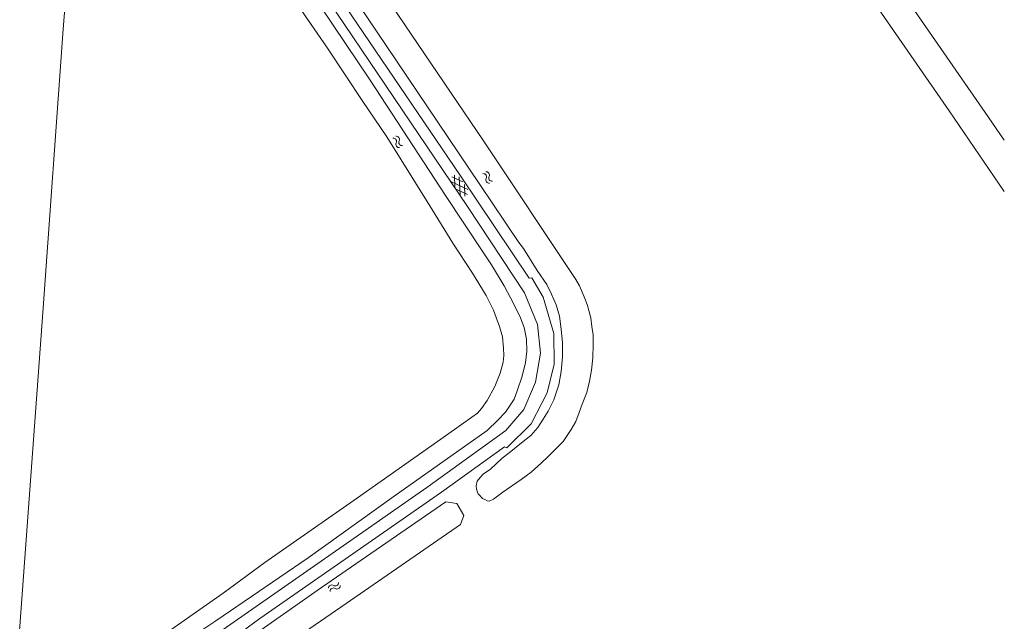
# Model space of a CAD drawing. Header units: metres. Extents: x 195864 to 198202, y 543264 to 544906.
# Tile 58 of 79: x 197947 to 198202, y 543551 to 543706. Entities that reach past the tile are written whole.
import ezdxf

# ---------------------------------------------------------------- set-up
doc = ezdxf.new("R2010")
doc.units = ezdxf.units.M
doc.header["$MEASUREMENT"] = 0
for name, color, linetype, lineweight in [('Level 19', 7, 'Continuous', 0), ('Level 29', 7, 'Continuous', 0), ('Level 41', 7, 'Continuous', 0), ('Level 43', 7, 'Continuous', 0)]:
    doc.layers.add(name, color=color, linetype=linetype, lineweight=lineweight)

# ---------------------------------------------------------------- blocks, each defined once
blk = doc.blocks.new('WA_188')
at = {"layer": 'Level 43', "color": 7, "linetype": 'Continuous', "lineweight": 0, "extrusion": (0, 0, -1)}
for centre in [(-0.75, 0.05), (-0.75, -0.85)]:
    blk.add_arc(centre, 0.85, 28.0725, 151.9275, dxfattribs=at)
at = {"layer": 'Level 43', "color": 7, "linetype": 'Continuous', "lineweight": 0}
for centre in [(2.25, 0.85), (2.25, -0.05)]:
    blk.add_arc(centre, 0.85, 208.0725, 331.9275, dxfattribs=at)
blk = doc.blocks.new('WA_170')
at = {"layer": 'Level 43', "color": 7, "linetype": 'Continuous', "lineweight": 0, "extrusion": (0, 0, -1)}
for centre in [(-0.75, 0.05), (-0.75, -0.85)]:
    blk.add_arc(centre, 0.85, 28.0726, 151.9276, dxfattribs=at)
at = {"layer": 'Level 43', "color": 7, "linetype": 'Continuous', "lineweight": 0}
for centre in [(2.25, 0.85), (2.25, -0.05)]:
    blk.add_arc(centre, 0.85, 208.0723, 331.9274, dxfattribs=at)
blk = doc.blocks.new('GVTP6')
at = {"layer": 'Level 41', "color": 7, "linetype": 'Continuous', "lineweight": 0}
for p, q in [((0, -0.4), (2.6, 1.2)), ((0, 0.4), (2.6, -1.2)), ((1, -1.2), (5, 1.2)), ((1, 1.2), (5, -1.2)), ((3.4, 1.2), (6, -0.4)), ((3.4, -1.2), (6, 0.4))]:
    blk.add_line(p, q, dxfattribs=at)
blk = doc.blocks.new('WA_150')
at = {"layer": 'Level 43', "color": 7, "linetype": 'Continuous', "lineweight": 0, "extrusion": (0, 0, -1)}
for centre in [(-0.75, 0.05), (-0.75, -0.85)]:
    blk.add_arc(centre, 0.85, 28.0725, 151.9275, dxfattribs=at)
at = {"layer": 'Level 43', "color": 7, "linetype": 'Continuous', "lineweight": 0}
for centre in [(2.25, 0.85), (2.25, -0.05)]:
    blk.add_arc(centre, 0.85, 208.0725, 331.9275, dxfattribs=at)

msp = doc.modelspace()

# ---------------------------------------------------------------- linework, layer by layer
at = {"layer": 'Level 19', "color": 7, "linetype": 'Continuous', "lineweight": 0, "flags": 128}
for points in [[(198201.71, 543661.62), (198187.43, 543682.45), (198160.14, 543721.96), (198124.76, 543773.49), (198099.76, 543809.81), (198097.14, 543813.47), (198096.52, 543814.62), (198096.12, 543815.57), (198095.33, 543817.9), (198094.7, 543819.5), (198094.7, 543819.88), (198094.78, 543820.25), (198095.81, 543820.9), (198099.19, 543823.04), (198099.49, 543823.07), (198099.81, 543822.74), (198100.11, 543822.22), (198101.68, 543819.81), (198125.46, 543784.74), (198162.58, 543731.35), (198197.53, 543680.85), (198201.71, 543674.87)], [(198016.91, 543736.74), (198042.09, 543699.26), (198066.32, 543663.39)], [(198000, 543551.98), (198021.93, 543566.96), (198043.59, 543582.52), (198068.13, 543599.89), (198070.96, 543602.56), (198072.94, 543604.6), (198075.13, 543607.97), (198075.91, 543610.12), (198077.21, 543613.87), (198078.1, 543617.39), (198078.45, 543620.32), (198078.33, 543623.47), (198077.74, 543626.42), (198076.82, 543628.95), (198075.08, 543632.46), (198072.56, 543637.24), (198069.32, 543642.65), (198066.88, 543646.26), (198057.43, 543660.56), (198037.94, 543690.3), (198015.66, 543723.59)], [(198000, 543557.86), (198010.8, 543565.82), (198034.71, 543582.44), (198057.63, 543598.64), (198064.19, 543603.3), (198065.64, 543604.3), (198066.74, 543605.52), (198068.2, 543607.59), (198070.13, 543611.26), (198071.54, 543614.71), (198072.3, 543617.51), (198072.48, 543619.23), (198072.4, 543621.11), (198072.11, 543624.09), (198071.39, 543626.71), (198070.52, 543629.02), (198069.8, 543630.92), (198068.9, 543632.87), (198067.88, 543634.72), (198064.42, 543640.49), (198059.31, 543648.25), (198053.38, 543657.84), (198046, 543669.74), (198042.24, 543675.68), (198036.08, 543684.85), (198026.91, 543698.6), (198013.17, 543718.62)], [(198041.82, 543712.19), (198067.19, 543674.69), (198091.07, 543638.82), (198092.02, 543637.19), (198093.26, 543634.39), (198093.98, 543632.41), (198094.45, 543630.83), (198094.9, 543628.93), (198095.2, 543626.71), (198095.54, 543624.6), (198095.56, 543622.03), (198095.43, 543618.65), (198095.15, 543615.43), (198094.62, 543612.6), (198093.91, 543609.68), (198092.7, 543606.65), (198091.97, 543604.53), (198091.07, 543602.23), (198089.84, 543600.16), (198087.78, 543597.01), (198086.45, 543595.67), (198084.05, 543593.2), (198082.12, 543591.4), (198079.51, 543589.08), (198076.91, 543587.19), (198072.25, 543583.9), (198069.8, 543582.15), (198068.72, 543581.63), (198068.14, 543581.68), (198067.57, 543582.03), (198067, 543582.33), (198066.2, 543583.16), (198065.87, 543583.49), (198065.65, 543583.96), (198065.38, 543584.74), (198065.35, 543585.59), (198065.58, 543586.79), (198066.33, 543587.71), (198067.18, 543588.56)], [(198066.32, 543663.39), (198076.39, 543648.41), (198077.53, 543646.88), (198081.1, 543641.15), (198083.54, 543637.54), (198084.76, 543635.11), (198085.98, 543632.31), (198086.82, 543629.38), (198087.29, 543626.03), (198087.66, 543622.52), (198087.65, 543618.9), (198087.29, 543615.07), (198086.71, 543611.7), (198085.35, 543607.77), (198083.95, 543604.85), (198082.64, 543602.8), (198081.24, 543600.66), (198079.41, 543598.61), (198077, 543596.71), (198073.82, 543594.1), (198072.04, 543592.7), (198068.99, 543589.91), (198067.18, 543588.56)], [(198000, 543533.32), (198031.8, 543555.23), (198061.26, 543575.58), (198062.15, 543577.91), (198060.34, 543580.99), (198057.46, 543581.48), (198025.35, 543559.34), (198000, 543541.55)], [(198000, 543557.86), (197982.16, 543545.36), (197979.14, 543543.07), (197978.55, 543542.4), (197978.4, 543541.55), (197978.43, 543540.9), (197978.68, 543540.27), (197979.38, 543539.62), (197980.06, 543539.28), (197980.73, 543539.2), (197982.35, 543540.21), (197998.08, 543550.75), (198000, 543551.98)]]:
    msp.add_lwpolyline(points, dxfattribs=at)
at = {"layer": 'Level 29', "color": 7, "linetype": 'Continuous', "lineweight": 0, "flags": 128}
for points in [[(198000, 543548.48), (198052.62, 543585.15), (198073.01, 543599.87), (198077.6, 543605.31), (198080.68, 543612.31), (198081.98, 543619.82), (198081.21, 543627.24), (198077.84, 543635.42), (198063.06, 543657.69), (198027.24, 543710.84), (198005.37, 543744.09), (198001.88, 543751.29), (198000.59, 543756.36), (198000, 543760.49)], [(197960.11, 543721.73), (197958.7, 543703.51), (197953.45, 543630.3), (197947.47, 543549.32), (197943.49, 543500)], [(198029.98, 543711.81), (198061.3, 543665.59), (198078.98, 543639.22), (198079.69, 543639.27), (198082.59, 543634.27), (198085.41, 543624.89), (198085.46, 543616.98), (198083.67, 543609.59), (198079.52, 543601.55), (198073.25, 543595.38), (198072.67, 543595.64), (198056.38, 543583.97), (198009.49, 543551.31), (198000, 543544.38)]]:
    msp.add_lwpolyline(points, dxfattribs=at)

# ---------------------------------------------------------------- block references
at = {"layer": 'Level 41', "color": 7, "linetype": 'Continuous', "lineweight": 0, "xscale": 1.000000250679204, "yscale": 1.000000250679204, "zscale": 1.000000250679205, "rotation": 303.7218867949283}
msp.add_blockref('GVTP6', (198059.41, 543665.56), dxfattribs=at)
at = {"layer": 'Level 43', "color": 7, "linetype": 'Continuous', "lineweight": 0}
for name, p, xscale, yscale, zscale, rotation in [('WA_150', (198044.19, 543675.6), 0.9999989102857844, 0.9999989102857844, 0.9999989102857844, 305.5594506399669), ('WA_170', (198067.45, 543666.44), 0.9999989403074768, 0.9999989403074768, 0.9999989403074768, 304.5928112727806), ('WA_188', (198027.41, 543558.72), 1.000002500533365, 1.000002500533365, 1.000002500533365, 29.54959930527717)]:
    msp.add_blockref(name, p, dxfattribs=dict(at, xscale=xscale, yscale=yscale, zscale=zscale, rotation=rotation))

doc.saveas('drawing.dxf')
